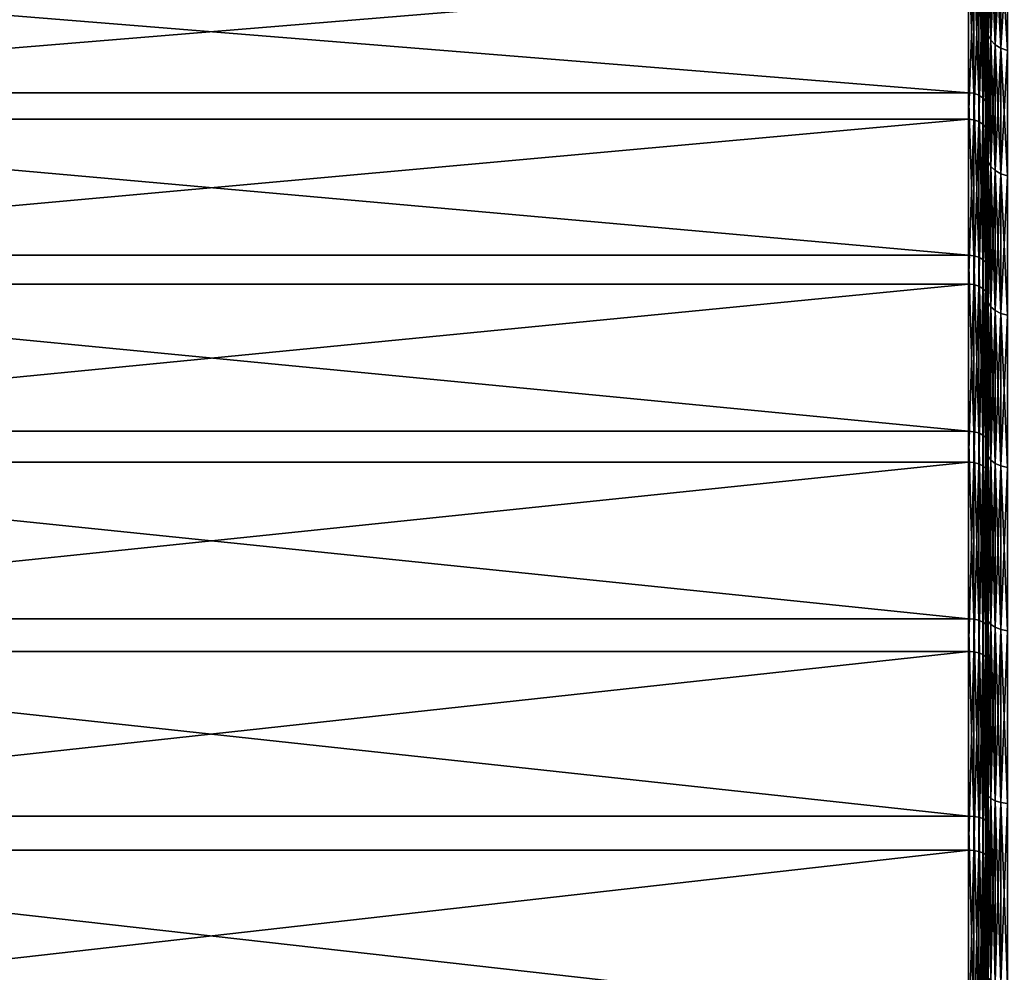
# Model space of a CAD drawing. Header units: metres. Extents: x -150 to 310, y -128 to 84.
# Tile 42 of 256: x -139 to -128, y 6 to 17. Entities that reach past the tile are written whole.
import ezdxf

# ---------------------------------------------------------------- set-up
doc = ezdxf.new("R2010")
doc.units = ezdxf.units.M
doc.layers.add('solid_26009703_SW0001', color=7, linetype='CONTINUOUS')

msp = doc.modelspace()

# ---------------------------------------------------------------- linework, layer by layer
at = {"layer": 'solid_26009703_SW0001'}
for points in [[(-128.504959, 17.37641, -14.775207), (-128.5, 17.952257, -13.705074), (-128.5, 16.465345, -15.460044)], [(-128.5, 15.600307, -14.057438), (-128.5, 16.465345, -15.460044), (-128.5, 17.952257, -13.705074)], [(-128.5, 16.98778, -12.34515), (-128.5, 15.600307, -14.057438), (-128.5, 17.952257, -13.705074)], [(-128.489777, 16.544889, -12.806698), (-128.5, 16.98778, -12.34515), (-128.489777, 17.755636, -11.067172)], [(-128.489777, 17.755636, 11.067172), (-128.5, 16.987778, 12.345155), (-128.489777, 16.544889, 12.806698)], [(-128.489777, 17.755636, 11.067172), (-128.489777, 16.544889, 12.806698), (-128.459763, 17.694176, 11.028864)], [(-128.489777, 17.755636, -11.067172), (-128.459763, 17.694176, -11.028864), (-128.459763, 16.487619, -12.762368)], [(-128.489777, 16.544889, -12.806698), (-128.489777, 17.755636, -11.067172), (-128.459763, 16.487619, -12.762368)], [(-128.504959, 17.119387, 15.072256), (-128.5, 16.096838, 15.843423), (-128.5, 17.630692, 14.116516)], [(-128.5, 14.048465, 15.608394), (-128.5, 17.630692, 14.116516), (-128.5, 16.096838, 15.843423)], [(-128.5, 15.600304, 14.057443), (-128.5, 16.987778, 12.345155), (-128.5, 17.630692, 14.116516)], [(-128.5, 14.048465, 15.608394), (-128.5, 15.600304, 14.057443), (-128.5, 17.630692, 14.116516)], [(-128.489777, 16.544889, 12.806698), (-128.459763, 16.487619, 12.762368), (-128.459763, 17.694176, 11.028864)], [(-128.459763, 17.694176, 11.028864), (-128.459763, 16.487619, 12.762368), (-128.412018, 17.641411, 10.995975)], [(-128.459763, 17.694176, -11.028864), (-128.412018, 17.641411, -10.995975), (-128.412018, 16.438454, -12.72431)], [(-128.459763, 16.487619, -12.762368), (-128.459763, 17.694176, -11.028864), (-128.412018, 16.438454, -12.72431)], [(-128.459763, 16.487619, 12.762368), (-128.412018, 16.438454, 12.72431), (-128.412018, 17.641411, 10.995975)], [(-128.412018, 17.641411, 10.995975), (-128.412018, 16.438454, 12.72431), (-128.349792, 17.600945, 10.970753)], [(-128.412018, 17.641411, -10.995975), (-128.349792, 17.600945, -10.970753), (-128.349792, 16.400747, -12.695124)], [(-128.412018, 16.438454, -12.72431), (-128.412018, 17.641411, -10.995975), (-128.349792, 16.400747, -12.695124)], [(-128.412018, 16.438454, 12.72431), (-128.349792, 16.400747, 12.695124), (-128.349792, 17.600945, 10.970753)], [(-128.349792, 17.600945, 10.970753), (-128.349792, 16.400747, 12.695124), (-128.277344, 17.575542, 10.954919)], [(-128.349792, 17.600945, -10.970753), (-128.277344, 17.575542, -10.954919), (-128.277344, 16.377077, -12.676802)], [(-128.349792, 16.400747, -12.695124), (-128.349792, 17.600945, -10.970753), (-128.277344, 16.377077, -12.676802)], [(-128.704758, 15.91556, -16.604065), (-148.557724, 15.91556, -16.604065), (-148.557724, 17.521988, -14.898993)], [(-128.704758, 17.521988, -14.898993), (-128.704758, 15.91556, -16.604065), (-148.557724, 17.521988, -14.898993)], [(-128.644836, 15.9092, -16.597429), (-128.704758, 15.91556, -16.604065), (-128.704758, 17.521988, -14.898993)], [(-128.644836, 17.514986, -14.893039), (-128.644836, 15.9092, -16.597429), (-128.704758, 17.521988, -14.898993)], [(-128.59021, 15.890609, -16.578035), (-128.644836, 15.9092, -16.597429), (-128.644836, 17.514986, -14.893039)], [(-128.59021, 17.494518, -14.875635), (-128.59021, 15.890609, -16.578035), (-128.644836, 17.514986, -14.893039)], [(-128.546204, 15.861508, -16.547674), (-128.59021, 15.890609, -16.578035), (-128.59021, 17.494518, -14.875635)], [(-128.546204, 17.462481, -14.848393), (-128.546204, 15.861508, -16.547674), (-128.59021, 17.494518, -14.875635)], [(-128.349792, 16.400747, 12.695124), (-128.277344, 16.377077, 12.676802), (-128.277344, 17.575542, 10.954919)], [(-128.516876, 15.824594, -16.509165), (-128.546204, 15.861508, -16.547674), (-128.546204, 17.462481, -14.848393)], [(-128.516876, 17.421841, -14.813837), (-128.516876, 15.824594, -16.509165), (-128.546204, 17.462481, -14.848393)], [(-128.516876, 17.421841, -14.813837), (-128.504959, 17.37641, -14.775207), (-128.504959, 15.783328, -16.466112)], [(-128.516876, 17.421841, -14.813837), (-128.504959, 15.783328, -16.466112), (-128.516876, 15.824594, -16.509165)], [(-128.504959, 15.783328, -16.466112), (-128.504959, 17.37641, -14.775207), (-128.5, 16.465345, -15.460044)], [(-128.704758, 17.262812, 15.19853), (-148.557724, 17.262812, 15.19853), (-148.557724, 15.627259, 16.875685)], [(-128.704758, 15.627259, 16.875685), (-128.704758, 17.262812, 15.19853), (-148.557724, 15.627259, 16.875685)], [(-128.644836, 17.255915, 15.192457), (-128.704758, 17.262812, 15.19853), (-128.704758, 15.627259, 16.875685)], [(-128.644836, 15.621015, 16.868942), (-128.644836, 17.255915, 15.192457), (-128.704758, 15.627259, 16.875685)], [(-128.59021, 17.235748, 15.174704), (-128.644836, 17.255915, 15.192457), (-128.644836, 15.621015, 16.868942)], [(-128.59021, 15.60276, 16.84923), (-128.59021, 17.235748, 15.174704), (-128.644836, 15.621015, 16.868942)], [(-128.546204, 17.204185, 15.146914), (-128.59021, 17.235748, 15.174704), (-128.59021, 15.60276, 16.84923)], [(-128.546204, 15.574187, 16.818373), (-128.546204, 17.204185, 15.146914), (-128.59021, 15.60276, 16.84923)], [(-128.516876, 17.164146, 15.111663), (-128.546204, 17.204185, 15.146914), (-128.546204, 15.574187, 16.818373)], [(-128.516876, 15.537942, 16.779232), (-128.516876, 17.164146, 15.111663), (-128.546204, 15.574187, 16.818373)], [(-128.516876, 15.537942, 16.779232), (-128.504959, 17.119387, 15.072256), (-128.516876, 17.164146, 15.111663)], [(-128.516876, 15.537942, 16.779232), (-128.504959, 15.497423, 16.735477), (-128.504959, 17.119387, 15.072256)], [(-128.504959, 17.119387, 15.072256), (-128.504959, 15.497423, 16.735477), (-128.5, 16.096838, 15.843423)], [(-128.489777, 16.544889, -12.806698), (-128.5, 15.600307, -14.057438), (-128.5, 16.98778, -12.34515)], [(-128.489777, 16.544889, 12.806698), (-128.5, 16.987778, 12.345155), (-128.5, 15.600304, 14.057443)], [(-128.489777, 15.164371, -14.41481), (-128.5, 15.600307, -14.057438), (-128.489777, 16.544889, -12.806698)], [(-128.489777, 16.544889, 12.806698), (-128.5, 15.600304, 14.057443), (-128.489777, 15.164371, 14.41481)], [(-128.489777, 16.544889, 12.806698), (-128.489777, 15.164371, 14.41481), (-128.459763, 16.487619, 12.762368)], [(-128.489777, 16.544889, -12.806698), (-128.459763, 16.487619, -12.762368), (-128.459763, 15.11188, -14.364913)], [(-128.489777, 15.164371, -14.41481), (-128.489777, 16.544889, -12.806698), (-128.459763, 15.11188, -14.364913)], [(-128.504959, 15.783328, -16.466112), (-128.5, 16.465345, -15.460044), (-128.5, 14.80019, -17.060869)], [(-128.5, 12.335438, -16.994837), (-128.5, 14.80019, -17.060869), (-128.5, 16.465345, -15.460044)], [(-128.5, 14.04847, -15.60839), (-128.5, 12.335438, -16.994837), (-128.5, 16.465345, -15.460044)], [(-128.5, 15.600307, -14.057438), (-128.5, 14.04847, -15.60839), (-128.5, 16.465345, -15.460044)], [(-128.489777, 15.164371, 14.41481), (-128.459763, 15.11188, 14.364913), (-128.459763, 16.487619, 12.762368)], [(-128.459763, 16.487619, 12.762368), (-128.459763, 15.11188, 14.364913), (-128.412018, 16.438454, 12.72431)], [(-128.459763, 16.487619, -12.762368), (-128.412018, 16.438454, -12.72431), (-128.412018, 15.066816, -14.322077)], [(-128.459763, 15.11188, -14.364913), (-128.459763, 16.487619, -12.762368), (-128.412018, 15.066816, -14.322077)], [(-128.459763, 15.11188, 14.364913), (-128.412018, 15.066816, 14.322077), (-128.412018, 16.438454, 12.72431)], [(-128.412018, 16.438454, 12.72431), (-128.412018, 15.066816, 14.322077), (-128.349792, 16.400747, 12.695124)], [(-128.412018, 16.438454, -12.72431), (-128.349792, 16.400747, -12.695124), (-128.349792, 15.032256, -14.289226)], [(-128.412018, 15.066816, -14.322077), (-128.412018, 16.438454, -12.72431), (-128.349792, 15.032256, -14.289226)], [(-128.412018, 15.066816, 14.322077), (-128.349792, 15.032256, 14.289226), (-128.349792, 16.400747, 12.695124)], [(-128.349792, 16.400747, 12.695124), (-128.349792, 15.032256, 14.289226), (-128.277344, 16.377077, 12.676802)], [(-128.349792, 16.400747, -12.695124), (-128.277344, 16.377077, -12.676802), (-128.277344, 15.010561, -14.268602)], [(-128.349792, 15.032256, -14.289226), (-128.349792, 16.400747, -12.695124), (-128.277344, 15.010561, -14.268602)], [(-128.349792, 15.032256, 14.289226), (-128.277344, 15.010561, 14.268602), (-128.277344, 16.377077, 12.676802)], [(-128.504959, 15.497423, 16.735477), (-128.5, 14.401734, 17.398323), (-128.5, 16.096838, 15.843423)], [(-128.5, 12.335432, 16.994841), (-128.5, 16.096838, 15.843423), (-128.5, 14.401734, 17.398323)], [(-128.5, 12.335432, 16.994841), (-128.5, 14.048465, 15.608394), (-128.5, 16.096838, 15.843423)], [(-128.704758, 14.144023, -18.136885), (-148.557724, 14.144023, -18.136885), (-148.557724, 15.91556, -16.604065)], [(-128.704758, 15.91556, -16.604065), (-128.704758, 14.144023, -18.136885), (-148.557724, 15.91556, -16.604065)], [(-128.644836, 14.138371, -18.129639), (-128.704758, 14.144023, -18.136885), (-128.704758, 15.91556, -16.604065)], [(-128.644836, 15.9092, -16.597429), (-128.644836, 14.138371, -18.129639), (-128.704758, 15.91556, -16.604065)], [(-128.59021, 14.121849, -18.108452), (-128.644836, 14.138371, -18.129639), (-128.644836, 15.9092, -16.597429)], [(-128.59021, 15.890609, -16.578035), (-128.59021, 14.121849, -18.108452), (-128.644836, 15.9092, -16.597429)], [(-128.546204, 14.095988, -18.075291), (-128.59021, 14.121849, -18.108452), (-128.59021, 15.890609, -16.578035)], [(-128.546204, 15.861508, -16.547674), (-128.546204, 14.095988, -18.075291), (-128.59021, 15.890609, -16.578035)], [(-128.516876, 14.063183, -18.033224), (-128.546204, 14.095988, -18.075291), (-128.546204, 15.861508, -16.547674)], [(-128.516876, 15.824594, -16.509165), (-128.516876, 14.063183, -18.033224), (-128.546204, 15.861508, -16.547674)], [(-128.516876, 15.824594, -16.509165), (-128.504959, 15.783328, -16.466112), (-128.504959, 14.02651, -17.986198)], [(-128.516876, 15.824594, -16.509165), (-128.504959, 14.02651, -17.986198), (-128.516876, 14.063183, -18.033224)], [(-128.504959, 14.02651, -17.986198), (-128.504959, 15.783328, -16.466112), (-128.5, 14.80019, -17.060869)], [(-128.704758, 15.627259, 16.875685), (-148.557724, 15.627259, 16.875685), (-148.557724, 13.829589, 18.377771)], [(-128.704758, 13.829589, 18.377771), (-128.704758, 15.627259, 16.875685), (-148.557724, 13.829589, 18.377771)], [(-128.644836, 15.621015, 16.868942), (-128.704758, 15.627259, 16.875685), (-128.704758, 13.829589, 18.377771)], [(-128.644836, 13.824062, 18.370428), (-128.644836, 15.621015, 16.868942), (-128.704758, 13.829589, 18.377771)], [(-128.59021, 15.60276, 16.84923), (-128.644836, 15.621015, 16.868942), (-128.644836, 13.824062, 18.370428)], [(-128.59021, 13.807908, 18.348961), (-128.59021, 15.60276, 16.84923), (-128.644836, 13.824062, 18.370428)], [(-128.546204, 15.574187, 16.818373), (-128.59021, 15.60276, 16.84923), (-128.59021, 13.807908, 18.348961)], [(-128.546204, 13.782621, 18.315357), (-128.546204, 15.574187, 16.818373), (-128.59021, 13.807908, 18.348961)], [(-128.516876, 15.537942, 16.779232), (-128.546204, 15.574187, 16.818373), (-128.546204, 13.782621, 18.315357)], [(-128.489777, 15.164371, -14.41481), (-128.5, 14.04847, -15.60839), (-128.5, 15.600307, -14.057438)], [(-128.489777, 15.164371, 14.41481), (-128.5, 15.600304, 14.057443), (-128.5, 14.048465, 15.608394)], [(-128.516876, 13.750546, 18.272734), (-128.516876, 15.537942, 16.779232), (-128.546204, 13.782621, 18.315357)], [(-128.516876, 13.750546, 18.272734), (-128.504959, 15.497423, 16.735477), (-128.516876, 15.537942, 16.779232)], [(-128.516876, 13.750546, 18.272734), (-128.504959, 13.714688, 18.225082), (-128.504959, 15.497423, 16.735477)], [(-128.504959, 15.497423, 16.735477), (-128.504959, 13.714688, 18.225082), (-128.5, 14.401734, 17.398323)], [(-128.489777, 13.628246, -15.875007), (-128.5, 14.04847, -15.60839), (-128.489777, 15.164371, -14.41481)], [(-128.489777, 15.164371, 14.41481), (-128.5, 14.048465, 15.608394), (-128.489777, 13.628246, 15.875007)], [(-128.489777, 15.164371, 14.41481), (-128.489777, 13.628246, 15.875007), (-128.459763, 15.11188, 14.364913)], [(-128.489777, 15.164371, -14.41481), (-128.459763, 15.11188, -14.364913), (-128.459763, 13.581072, -15.820055)], [(-128.489777, 13.628246, -15.875007), (-128.489777, 15.164371, -14.41481), (-128.459763, 13.581072, -15.820055)], [(-128.489777, 13.628246, 15.875007), (-128.459763, 13.581072, 15.820055), (-128.459763, 15.11188, 14.364913)], [(-128.459763, 15.11188, 14.364913), (-128.459763, 13.581072, 15.820055), (-128.412018, 15.066816, 14.322077)], [(-128.459763, 15.11188, -14.364913), (-128.412018, 15.066816, -14.322077), (-128.412018, 13.540573, -15.77288)], [(-128.459763, 13.581072, -15.820055), (-128.459763, 15.11188, -14.364913), (-128.412018, 13.540573, -15.77288)], [(-128.459763, 13.581072, 15.820055), (-128.412018, 13.540573, 15.77288), (-128.412018, 15.066816, 14.322077)], [(-128.412018, 15.066816, 14.322077), (-128.412018, 13.540573, 15.77288), (-128.349792, 15.032256, 14.289226)], [(-128.412018, 15.066816, -14.322077), (-128.349792, 15.032256, -14.289226), (-128.349792, 13.509514, -15.7367)], [(-128.412018, 13.540573, -15.77288), (-128.412018, 15.066816, -14.322077), (-128.349792, 13.509514, -15.7367)], [(-128.412018, 13.540573, 15.77288), (-128.349792, 13.509514, 15.7367), (-128.349792, 15.032256, 14.289226)], [(-128.349792, 15.032256, 14.289226), (-128.349792, 13.509514, 15.7367), (-128.277344, 15.010561, 14.268602)], [(-128.349792, 15.032256, -14.289226), (-128.277344, 15.010561, -14.268602), (-128.277344, 13.490016, -15.713987)], [(-128.349792, 13.509514, -15.7367), (-128.349792, 15.032256, -14.289226), (-128.277344, 13.490016, -15.713987)], [(-128.349792, 13.509514, 15.7367), (-128.277344, 13.490016, 15.713987), (-128.277344, 15.010561, 14.268602)], [(-128.504959, 14.02651, -17.986198), (-128.5, 14.80019, -17.060869), (-128.5, 12.988189, -18.477581)], [(-128.5, 10.494553, -18.18902), (-128.5, 12.988189, -18.477581), (-128.5, 14.80019, -17.060869)], [(-128.5, 12.335438, -16.994837), (-128.5, 10.494553, -18.18902), (-128.5, 14.80019, -17.060869)], [(-128.504959, 13.714688, 18.225082), (-128.5, 12.550321, 18.778139), (-128.5, 14.401734, 17.398323)], [(-128.5, 10.494548, 18.189022), (-128.5, 14.401734, 17.398323), (-128.5, 12.550321, 18.778139)], [(-128.5, 10.494548, 18.189022), (-128.5, 12.335432, 16.994841), (-128.5, 14.401734, 17.398323)], [(-128.704758, 12.225755, -19.481552), (-148.557724, 12.225755, -19.481552), (-148.557724, 14.144023, -18.136885)], [(-128.704758, 14.144023, -18.136885), (-128.704758, 12.225755, -19.481552), (-148.557724, 14.144023, -18.136885)], [(-128.644836, 12.22087, -19.473768), (-128.704758, 12.225755, -19.481552), (-128.704758, 14.144023, -18.136885)], [(-128.644836, 14.138371, -18.129639), (-128.644836, 12.22087, -19.473768), (-128.704758, 14.144023, -18.136885)], [(-128.59021, 12.206589, -19.451012), (-128.644836, 12.22087, -19.473768), (-128.644836, 14.138371, -18.129639)], [(-128.59021, 14.121849, -18.108452), (-128.59021, 12.206589, -19.451012), (-128.644836, 14.138371, -18.129639)], [(-128.546204, 12.184235, -19.415392), (-128.59021, 12.206589, -19.451012), (-128.59021, 14.121849, -18.108452)], [(-128.546204, 14.095988, -18.075291), (-128.546204, 12.184235, -19.415392), (-128.59021, 14.121849, -18.108452)], [(-128.516876, 12.155879, -19.370207), (-128.546204, 12.184235, -19.415392), (-128.546204, 14.095988, -18.075291)], [(-128.516876, 14.063183, -18.033224), (-128.516876, 12.155879, -19.370207), (-128.546204, 14.095988, -18.075291)], [(-128.516876, 14.063183, -18.033224), (-128.504959, 14.02651, -17.986198), (-128.504959, 12.12418, -19.319695)], [(-128.516876, 14.063183, -18.033224), (-128.504959, 12.12418, -19.319695), (-128.516876, 12.155879, -19.370207)], [(-128.504959, 12.12418, -19.319695), (-128.504959, 14.02651, -17.986198), (-128.5, 12.988189, -18.477581)], [(-128.489777, 13.628246, -15.875007), (-128.5, 12.335438, -16.994837), (-128.5, 14.04847, -15.60839)], [(-128.489777, 13.628246, 15.875007), (-128.5, 14.048465, 15.608394), (-128.5, 12.335432, 16.994841)], [(-128.704758, 13.829589, 18.377771), (-148.557724, 13.829589, 18.377771), (-148.557724, 11.888449, 19.689205)], [(-128.704758, 11.888449, 19.689205), (-128.704758, 13.829589, 18.377771), (-148.557724, 11.888449, 19.689205)], [(-128.644836, 13.824062, 18.370428), (-128.704758, 13.829589, 18.377771), (-128.704758, 11.888449, 19.689205)], [(-128.644836, 11.883698, 19.681337), (-128.644836, 13.824062, 18.370428), (-128.704758, 11.888449, 19.689205)], [(-128.59021, 13.807908, 18.348961), (-128.644836, 13.824062, 18.370428), (-128.644836, 11.883698, 19.681337)], [(-128.59021, 11.869811, 19.658339), (-128.59021, 13.807908, 18.348961), (-128.644836, 11.883698, 19.681337)], [(-128.546204, 13.782621, 18.315357), (-128.59021, 13.807908, 18.348961), (-128.59021, 11.869811, 19.658339)], [(-128.546204, 11.848074, 19.622337), (-128.546204, 13.782621, 18.315357), (-128.59021, 11.869811, 19.658339)], [(-128.516876, 13.750546, 18.272734), (-128.546204, 13.782621, 18.315357), (-128.546204, 11.848074, 19.622337)], [(-128.516876, 11.8205, 19.576672), (-128.516876, 13.750546, 18.272734), (-128.546204, 11.848074, 19.622337)], [(-128.516876, 11.8205, 19.576672), (-128.504959, 13.714688, 18.225082), (-128.516876, 13.750546, 18.272734)], [(-128.516876, 11.8205, 19.576672), (-128.504959, 11.789676, 19.525621), (-128.504959, 13.714688, 18.225082)], [(-128.504959, 13.714688, 18.225082), (-128.504959, 11.789676, 19.525621), (-128.5, 12.550321, 18.778139)], [(-128.489777, 11.952276, -17.172304), (-128.5, 12.335438, -16.994837), (-128.489777, 13.628246, -15.875007)], [(-128.489777, 13.628246, 15.875007), (-128.5, 12.335432, 16.994841), (-128.489777, 11.952276, 17.172304)], [(-128.489777, 13.628246, 15.875007), (-128.489777, 11.952276, 17.172304), (-128.459763, 13.581072, 15.820055)], [(-128.489777, 13.628246, -15.875007), (-128.459763, 13.581072, -15.820055), (-128.459763, 11.910903, -17.112862)], [(-128.489777, 11.952276, -17.172304), (-128.489777, 13.628246, -15.875007), (-128.459763, 11.910903, -17.112862)], [(-128.489777, 11.952276, 17.172304), (-128.459763, 11.910903, 17.112862), (-128.459763, 13.581072, 15.820055)], [(-128.459763, 13.581072, 15.820055), (-128.459763, 11.910903, 17.112862), (-128.412018, 13.540573, 15.77288)], [(-128.459763, 13.581072, -15.820055), (-128.412018, 13.540573, -15.77288), (-128.412018, 11.875384, -17.061831)], [(-128.459763, 11.910903, -17.112862), (-128.459763, 13.581072, -15.820055), (-128.412018, 11.875384, -17.061831)], [(-128.459763, 11.910903, 17.112862), (-128.412018, 11.875384, 17.061831), (-128.412018, 13.540573, 15.77288)], [(-128.412018, 13.540573, 15.77288), (-128.412018, 11.875384, 17.061831), (-128.349792, 13.509514, 15.7367)], [(-128.412018, 13.540573, -15.77288), (-128.349792, 13.509514, -15.7367), (-128.349792, 11.848145, -17.022696)], [(-128.412018, 11.875384, -17.061831), (-128.412018, 13.540573, -15.77288), (-128.349792, 11.848145, -17.022696)], [(-128.412018, 11.875384, 17.061831), (-128.349792, 11.848145, 17.022696), (-128.349792, 13.509514, 15.7367)], [(-128.349792, 13.509514, 15.7367), (-128.349792, 11.848145, 17.022696), (-128.277344, 13.490016, 15.713987)], [(-128.349792, 13.509514, -15.7367), (-128.277344, 13.490016, -15.713987), (-128.277344, 11.831045, -16.998127)], [(-128.349792, 11.848145, -17.022696), (-128.349792, 13.509514, -15.7367), (-128.277344, 11.831045, -16.998127)], [(-128.349792, 11.848145, 17.022696), (-128.277344, 11.831045, 16.998127), (-128.277344, 13.490016, 15.713987)], [(-128.504959, 12.12418, -19.319695), (-128.5, 12.988189, -18.477581), (-128.5, 11.033429, -19.707586)], [(-128.5, 8.531404, -19.18877), (-128.5, 11.033429, -19.707586), (-128.5, 12.988189, -18.477581)], [(-128.5, 10.494553, -18.18902), (-128.5, 8.531404, -19.18877), (-128.5, 12.988189, -18.477581)], [(-128.504959, 11.789676, 19.525621), (-128.5, 10.573277, 19.957535), (-128.5, 12.550321, 18.778139)], [(-128.5, 8.531401, 19.188772), (-128.5, 12.550321, 18.778139), (-128.5, 10.573277, 19.957535)], [(-128.5, 8.531401, 19.188772), (-128.5, 10.494548, 18.189022), (-128.5, 12.550321, 18.778139)], [(-128.489777, 11.952276, -17.172304), (-128.5, 10.494553, -18.18902), (-128.5, 12.335438, -16.994837)], [(-128.489777, 11.952276, 17.172304), (-128.5, 12.335432, 16.994841), (-128.5, 10.494548, 18.189022)], [(-128.704758, 10.180656, -20.624117), (-148.557724, 10.180656, -20.624117), (-148.557724, 12.225755, -19.481552)], [(-128.704758, 12.225755, -19.481552), (-128.704758, 10.180656, -20.624117), (-148.557724, 12.225755, -19.481552)], [(-128.644836, 10.176589, -20.615877), (-128.704758, 10.180656, -20.624117), (-128.704758, 12.225755, -19.481552)], [(-128.644836, 12.22087, -19.473768), (-128.644836, 10.176589, -20.615877), (-128.704758, 12.225755, -19.481552)], [(-128.59021, 10.164697, -20.591785), (-128.644836, 10.176589, -20.615877), (-128.644836, 12.22087, -19.473768)], [(-128.59021, 12.206589, -19.451012), (-128.59021, 10.164697, -20.591785), (-128.644836, 12.22087, -19.473768)], [(-128.546204, 10.146082, -20.554075), (-128.59021, 10.164697, -20.591785), (-128.59021, 12.206589, -19.451012)], [(-128.546204, 12.184235, -19.415392), (-128.546204, 10.146082, -20.554075), (-128.59021, 12.206589, -19.451012)], [(-128.516876, 10.122469, -20.506241), (-128.546204, 10.146082, -20.554075), (-128.546204, 12.184235, -19.415392)], [(-128.516876, 12.155879, -19.370207), (-128.516876, 10.122469, -20.506241), (-128.546204, 12.184235, -19.415392)], [(-128.516876, 12.155879, -19.370207), (-128.504959, 12.12418, -19.319695), (-128.504959, 10.096072, -20.452766)], [(-128.516876, 12.155879, -19.370207), (-128.504959, 10.096072, -20.452766), (-128.516876, 10.122469, -20.506241)], [(-128.504959, 10.096072, -20.452766), (-128.504959, 12.12418, -19.319695), (-128.5, 11.033429, -19.707586)], [(-128.489777, 10.15366, -18.29339), (-128.5, 10.494553, -18.18902), (-128.489777, 11.952276, -17.172304)], [(-128.489777, 11.952276, 17.172304), (-128.5, 10.494548, 18.189022), (-128.489777, 10.15366, 18.29339)], [(-128.489777, 11.952276, 17.172304), (-128.489777, 10.15366, 18.29339), (-128.459763, 11.910903, 17.112862)], [(-128.489777, 11.952276, -17.172304), (-128.459763, 11.910903, -17.112862), (-128.459763, 10.118513, -18.230068)], [(-128.489777, 10.15366, -18.29339), (-128.489777, 11.952276, -17.172304), (-128.459763, 10.118513, -18.230068)], [(-128.489777, 10.15366, 18.29339), (-128.459763, 10.118513, 18.230068), (-128.459763, 11.910903, 17.112862)], [(-128.459763, 11.910903, 17.112862), (-128.459763, 10.118513, 18.230068), (-128.412018, 11.875384, 17.061831)], [(-128.459763, 11.910903, -17.112862), (-128.412018, 11.875384, -17.061831), (-128.412018, 10.088339, -18.175705)], [(-128.459763, 10.118513, -18.230068), (-128.459763, 11.910903, -17.112862), (-128.412018, 10.088339, -18.175705)], [(-128.704758, 11.888449, 19.689205), (-148.557724, 11.888449, 19.689205), (-148.557724, 9.823977, 20.796381)], [(-128.704758, 9.823977, 20.796381), (-128.704758, 11.888449, 19.689205), (-148.557724, 9.823977, 20.796381)], [(-128.644836, 11.883698, 19.681337), (-128.704758, 11.888449, 19.689205), (-128.704758, 9.823977, 20.796381)], [(-128.644836, 9.820051, 20.788071), (-128.644836, 11.883698, 19.681337), (-128.704758, 9.823977, 20.796381)], [(-128.59021, 11.869811, 19.658339), (-128.644836, 11.883698, 19.681337), (-128.644836, 9.820051, 20.788071)], [(-128.59021, 9.808576, 20.763779), (-128.59021, 11.869811, 19.658339), (-128.644836, 9.820051, 20.788071)], [(-128.546204, 11.848074, 19.622337), (-128.59021, 11.869811, 19.658339), (-128.59021, 9.808576, 20.763779)], [(-128.546204, 9.790613, 20.725754), (-128.546204, 11.848074, 19.622337), (-128.59021, 9.808576, 20.763779)], [(-128.516876, 11.8205, 19.576672), (-128.546204, 11.848074, 19.622337), (-128.546204, 9.790613, 20.725754)], [(-128.516876, 9.767828, 20.677519), (-128.516876, 11.8205, 19.576672), (-128.546204, 9.790613, 20.725754)], [(-128.516876, 9.767828, 20.677519), (-128.504959, 11.789676, 19.525621), (-128.516876, 11.8205, 19.576672)], [(-128.459763, 10.118513, 18.230068), (-128.412018, 10.088339, 18.175705), (-128.412018, 11.875384, 17.061831)], [(-128.412018, 11.875384, 17.061831), (-128.412018, 10.088339, 18.175705), (-128.349792, 11.848145, 17.022696)], [(-128.412018, 11.875384, -17.061831), (-128.349792, 11.848145, -17.022696), (-128.349792, 10.065199, -18.134014)], [(-128.412018, 10.088339, -18.175705), (-128.412018, 11.875384, -17.061831), (-128.349792, 10.065199, -18.134014)], [(-128.412018, 10.088339, 18.175705), (-128.349792, 10.065199, 18.134014), (-128.349792, 11.848145, 17.022696)], [(-128.349792, 11.848145, 17.022696), (-128.349792, 10.065199, 18.134014), (-128.277344, 11.831045, 16.998127)], [(-128.349792, 11.848145, -17.022696), (-128.277344, 11.831045, -16.998127), (-128.277344, 10.050673, -18.107841)], [(-128.349792, 10.065199, -18.134014), (-128.349792, 11.848145, -17.022696), (-128.277344, 10.050673, -18.107841)], [(-128.349792, 10.065199, 18.134014), (-128.277344, 10.050673, 18.107841), (-128.277344, 11.831045, 16.998127)], [(-128.516876, 9.767828, 20.677519), (-128.504959, 9.742356, 20.623598), (-128.504959, 11.789676, 19.525621)], [(-128.504959, 11.789676, 19.525621), (-128.504959, 9.742356, 20.623598), (-128.5, 10.573277, 19.957535)], [(-128.504959, 10.096072, -20.452766), (-128.5, 11.033429, -19.707586), (-128.5, 8.971124, -20.727463)], [(-128.5, 4.353723, -20.54361), (-128.5, 8.971124, -20.727463), (-128.5, 11.033429, -19.707586)], [(-128.5, 6.480492, -19.97414), (-128.5, 4.353723, -20.54361), (-128.5, 11.033429, -19.707586)], [(-128.5, 8.531404, -19.18877), (-128.5, 6.480492, -19.97414), (-128.5, 11.033429, -19.707586)], [(-128.504959, 9.742356, 20.623598), (-128.5, 8.48182, 20.932959), (-128.5, 10.573277, 19.957535)], [(-128.5, 6.480485, 19.974142), (-128.5, 10.573277, 19.957535), (-128.5, 8.48182, 20.932959)], [(-128.5, 6.480485, 19.974142), (-128.5, 8.531401, 19.188772), (-128.5, 10.573277, 19.957535)], [(-128.489777, 10.15366, -18.29339), (-128.5, 8.531404, -19.18877), (-128.5, 10.494553, -18.18902)], [(-128.489777, 10.15366, 18.29339), (-128.5, 10.494548, 18.189022), (-128.5, 8.531401, 19.188772)], [(-128.704758, 8.029943, -21.552727), (-148.557724, 8.029943, -21.552727), (-148.557724, 10.180656, -20.624117)], [(-128.704758, 10.180656, -20.624117), (-128.704758, 8.029943, -21.552727), (-148.557724, 10.180656, -20.624117)], [(-128.644836, 8.026734, -21.544113), (-128.704758, 8.029943, -21.552727), (-128.704758, 10.180656, -20.624117)], [(-128.644836, 10.176589, -20.615877), (-128.644836, 8.026734, -21.544113), (-128.704758, 10.180656, -20.624117)], [(-128.59021, 8.017355, -21.518938), (-128.644836, 8.026734, -21.544113), (-128.644836, 10.176589, -20.615877)], [(-128.59021, 10.164697, -20.591785), (-128.59021, 8.017355, -21.518938), (-128.644836, 10.176589, -20.615877)], [(-128.546204, 8.002672, -21.47953), (-128.59021, 8.017355, -21.518938), (-128.59021, 10.164697, -20.591785)], [(-128.546204, 10.146082, -20.554075), (-128.546204, 8.002672, -21.47953), (-128.59021, 10.164697, -20.591785)], [(-128.516876, 7.984048, -21.429541), (-128.546204, 8.002672, -21.47953), (-128.546204, 10.146082, -20.554075)], [(-128.516876, 10.122469, -20.506241), (-128.516876, 7.984048, -21.429541), (-128.546204, 10.146082, -20.554075)], [(-128.516876, 10.122469, -20.506241), (-128.504959, 10.096072, -20.452766), (-128.504959, 7.963228, -21.373659)], [(-128.516876, 10.122469, -20.506241), (-128.504959, 7.963228, -21.373659), (-128.516876, 7.984048, -21.429541)], [(-128.504959, 7.963228, -21.373659), (-128.504959, 10.096072, -20.452766), (-128.5, 8.971124, -20.727463)], [(-128.489777, 8.250853, -19.226761), (-128.5, 8.531404, -19.18877), (-128.489777, 10.15366, -18.29339)], [(-128.489777, 10.15366, 18.29339), (-128.5, 8.531401, 19.188772), (-128.489777, 8.250853, 19.226761)], [(-128.489777, 10.15366, 18.29339), (-128.489777, 8.250853, 19.226761), (-128.459763, 10.118513, 18.230068)], [(-128.489777, 10.15366, -18.29339), (-128.459763, 10.118513, -18.230068), (-128.459763, 8.222293, -19.160208)], [(-128.489777, 8.250853, -19.226761), (-128.489777, 10.15366, -18.29339), (-128.459763, 8.222293, -19.160208)], [(-128.489777, 8.250853, 19.226761), (-128.459763, 8.222293, 19.160208), (-128.459763, 10.118513, 18.230068)], [(-128.459763, 10.118513, 18.230068), (-128.459763, 8.222293, 19.160208), (-128.412018, 10.088339, 18.175705)], [(-128.459763, 10.118513, -18.230068), (-128.412018, 10.088339, -18.175705), (-128.412018, 8.197774, -19.103071)], [(-128.459763, 8.222293, -19.160208), (-128.459763, 10.118513, -18.230068), (-128.412018, 8.197774, -19.103071)], [(-128.459763, 8.222293, 19.160208), (-128.412018, 8.197774, 19.103071), (-128.412018, 10.088339, 18.175705)], [(-128.412018, 10.088339, 18.175705), (-128.412018, 8.197774, 19.103071), (-128.349792, 10.065199, 18.134014)], [(-128.412018, 10.088339, -18.175705), (-128.349792, 10.065199, -18.134014), (-128.349792, 8.17897, -19.059254)], [(-128.412018, 8.197774, -19.103071), (-128.412018, 10.088339, -18.175705), (-128.349792, 8.17897, -19.059254)], [(-128.412018, 8.197774, 19.103071), (-128.349792, 8.17897, 19.059254), (-128.349792, 10.065199, 18.134014)], [(-128.349792, 10.065199, 18.134014), (-128.349792, 8.17897, 19.059254), (-128.277344, 10.050673, 18.107841)], [(-128.349792, 10.065199, -18.134014), (-128.277344, 10.050673, -18.107841), (-128.277344, 8.167166, -19.031746)], [(-128.349792, 8.17897, -19.059254), (-128.349792, 10.065199, -18.134014), (-128.277344, 8.167166, -19.031746)], [(-128.349792, 8.17897, 19.059254), (-128.277344, 8.167166, 19.031746), (-128.277344, 10.050673, 18.107841)], [(-128.704758, 9.823977, 20.796381), (-148.557724, 9.823977, 20.796381), (-148.557724, 7.657591, 21.687815)], [(-128.704758, 7.657591, 21.687815), (-128.704758, 9.823977, 20.796381), (-148.557724, 7.657591, 21.687815)], [(-128.644836, 9.820051, 20.788071), (-128.704758, 9.823977, 20.796381), (-128.704758, 7.657591, 21.687815)], [(-128.644836, 7.654531, 21.679148), (-128.644836, 9.820051, 20.788071), (-128.704758, 7.657591, 21.687815)], [(-128.59021, 9.808576, 20.763779), (-128.644836, 9.820051, 20.788071), (-128.644836, 7.654531, 21.679148)], [(-128.59021, 7.645586, 21.653814), (-128.59021, 9.808576, 20.763779), (-128.644836, 7.654531, 21.679148)], [(-128.546204, 9.790613, 20.725754), (-128.59021, 9.808576, 20.763779), (-128.59021, 7.645586, 21.653814)], [(-128.546204, 7.631585, 21.614161), (-128.546204, 9.790613, 20.725754), (-128.59021, 7.645586, 21.653814)], [(-128.516876, 9.767828, 20.677519), (-128.546204, 9.790613, 20.725754), (-128.546204, 7.631585, 21.614161)], [(-128.516876, 7.613824, 21.563858), (-128.516876, 9.767828, 20.677519), (-128.546204, 7.631585, 21.614161)], [(-128.516876, 7.613824, 21.563858), (-128.504959, 9.742356, 20.623598), (-128.516876, 9.767828, 20.677519)], [(-128.516876, 7.613824, 21.563858), (-128.504959, 7.593969, 21.507626), (-128.504959, 9.742356, 20.623598)], [(-128.504959, 9.742356, 20.623598), (-128.504959, 7.593969, 21.507626), (-128.5, 8.48182, 20.932959)], [(-128.504959, 7.963228, -21.373659), (-128.5, 8.971124, -20.727463), (-128.5, 6.808683, -21.535397)], [(-128.5, 0, -21), (-128.5, 6.808683, -21.535397), (-128.5, 8.971124, -20.727463)], [(-128.5, 2.197183, -20.884548), (-128.5, 0, -21), (-128.5, 8.971124, -20.727463)], [(-128.5, 4.353723, -20.54361), (-128.5, 2.197183, -20.884548), (-128.5, 8.971124, -20.727463)], [(-128.504959, 7.593969, 21.507626), (-128.5, 6.319343, 21.683958), (-128.5, 8.48182, 20.932959)], [(-128.489777, 8.250853, -19.226761), (-128.5, 6.480492, -19.97414), (-128.5, 8.531404, -19.18877)], [(-128.489777, 8.250853, 19.226761), (-128.5, 8.531401, 19.188772), (-128.5, 6.480485, 19.974142)], [(-128.5, 0, 21), (-128.5, 8.48182, 20.932959), (-128.5, 6.319343, 21.683958)], [(-128.5, 4.353714, 20.543612), (-128.5, 6.480485, 19.974142), (-128.5, 8.48182, 20.932959)], [(-128.5, 2.197176, 20.884548), (-128.5, 4.353714, 20.543612), (-128.5, 8.48182, 20.932959)], [(-128.5, 0, 21), (-128.5, 2.197176, 20.884548), (-128.5, 8.48182, 20.932959)], [(-128.489777, 6.263381, -19.962839), (-128.5, 6.480492, -19.97414), (-128.489777, 8.250853, -19.226761)], [(-128.489777, 8.250853, 19.226761), (-128.5, 6.480485, 19.974142), (-128.489777, 6.263381, 19.962839)], [(-128.489777, 8.250853, 19.226761), (-128.489777, 6.263381, 19.962839), (-128.459763, 8.222293, 19.160208)], [(-128.489777, 8.250853, -19.226761), (-128.459763, 8.222293, -19.160208), (-128.459763, 6.241701, -19.893738)], [(-128.489777, 6.263381, -19.962839), (-128.489777, 8.250853, -19.226761), (-128.459763, 6.241701, -19.893738)], [(-128.489777, 6.263381, 19.962839), (-128.459763, 6.241701, 19.893738), (-128.459763, 8.222293, 19.160208)], [(-128.459763, 8.222293, 19.160208), (-128.459763, 6.241701, 19.893738), (-128.412018, 8.197774, 19.103071)], [(-128.459763, 8.222293, -19.160208), (-128.412018, 8.197774, -19.103071), (-128.412018, 6.223088, -19.834415)], [(-128.459763, 6.241701, -19.893738), (-128.459763, 8.222293, -19.160208), (-128.412018, 6.223088, -19.834415)], [(-128.459763, 6.241701, 19.893738), (-128.412018, 6.223088, 19.834415), (-128.412018, 8.197774, 19.103071)], [(-128.412018, 8.197774, 19.103071), (-128.412018, 6.223088, 19.834415), (-128.349792, 8.17897, 19.059254)], [(-128.412018, 8.197774, -19.103071), (-128.349792, 8.17897, -19.059254), (-128.349792, 6.208814, -19.788919)], [(-128.412018, 6.223088, -19.834415), (-128.412018, 8.197774, -19.103071), (-128.349792, 6.208814, -19.788919)], [(-128.412018, 6.223088, 19.834415), (-128.349792, 6.208814, 19.788919), (-128.349792, 8.17897, 19.059254)], [(-128.349792, 8.17897, 19.059254), (-128.349792, 6.208814, 19.788919), (-128.277344, 8.167166, 19.031746)], [(-128.349792, 8.17897, -19.059254), (-128.277344, 8.167166, -19.031746), (-128.277344, 6.199852, -19.760359)], [(-128.349792, 6.208814, -19.788919), (-128.349792, 8.17897, -19.059254), (-128.277344, 6.199852, -19.760359)], [(-128.349792, 6.208814, 19.788919), (-128.277344, 6.199852, 19.760359), (-128.277344, 8.167166, 19.031746)], [(-128.704758, 5.795927, -22.257746), (-148.557724, 5.795927, -22.257746), (-148.557724, 8.029943, -21.552727)], [(-128.704758, 8.029943, -21.552727), (-128.704758, 5.795927, -22.257746), (-148.557724, 8.029943, -21.552727)], [(-128.644836, 5.793611, -22.248852), (-128.704758, 5.795927, -22.257746), (-128.704758, 8.029943, -21.552727)], [(-128.644836, 8.026734, -21.544113), (-128.644836, 5.793611, -22.248852), (-128.704758, 8.029943, -21.552727)], [(-128.59021, 5.78684, -22.222853), (-128.644836, 5.793611, -22.248852), (-128.644836, 8.026734, -21.544113)], [(-128.59021, 8.017355, -21.518938), (-128.59021, 5.78684, -22.222853), (-128.644836, 8.026734, -21.544113)], [(-128.546204, 5.776243, -22.182156), (-128.59021, 5.78684, -22.222853), (-128.59021, 8.017355, -21.518938)], [(-128.546204, 8.002672, -21.47953), (-128.546204, 5.776243, -22.182156), (-128.59021, 8.017355, -21.518938)], [(-128.516876, 5.7628, -22.130531), (-128.546204, 5.776243, -22.182156), (-128.546204, 8.002672, -21.47953)], [(-128.516876, 7.984048, -21.429541), (-128.516876, 5.7628, -22.130531), (-128.546204, 8.002672, -21.47953)], [(-128.516876, 7.984048, -21.429541), (-128.504959, 7.963228, -21.373659), (-128.504959, 5.747773, -22.072821)], [(-128.516876, 7.984048, -21.429541), (-128.504959, 5.747773, -22.072821), (-128.516876, 5.7628, -22.130531)], [(-128.504959, 5.747773, -22.072821), (-128.504959, 7.963228, -21.373659), (-128.5, 6.808683, -21.535397)], [(-128.704758, 7.657591, 21.687815), (-148.557724, 5.411765, 22.354258), (-128.704758, 5.411765, 22.354258)], [(-128.704758, 7.657591, 21.687815), (-148.557724, 7.657591, 21.687815), (-148.557724, 5.411765, 22.354258)], [(-128.644836, 7.654531, 21.679148), (-128.704758, 7.657591, 21.687815), (-128.704758, 5.411765, 22.354258)], [(-128.644836, 5.409602, 22.345324), (-128.644836, 7.654531, 21.679148), (-128.704758, 5.411765, 22.354258)], [(-128.59021, 7.645586, 21.653814), (-128.644836, 7.654531, 21.679148), (-128.644836, 5.409602, 22.345324)], [(-128.59021, 5.403281, 22.319212), (-128.59021, 7.645586, 21.653814), (-128.644836, 5.409602, 22.345324)], [(-128.546204, 7.631585, 21.614161), (-128.59021, 7.645586, 21.653814), (-128.59021, 5.403281, 22.319212)], [(-128.546204, 5.393385, 22.278339), (-128.546204, 7.631585, 21.614161), (-128.59021, 5.403281, 22.319212)], [(-128.516876, 7.613824, 21.563858), (-128.546204, 7.631585, 21.614161), (-128.546204, 5.393385, 22.278339)], [(-128.516876, 5.380834, 22.22649), (-128.516876, 7.613824, 21.563858), (-128.546204, 5.393385, 22.278339)], [(-128.516876, 5.380834, 22.22649), (-128.504959, 7.593969, 21.507626), (-128.516876, 7.613824, 21.563858)], [(-128.516876, 5.380834, 22.22649), (-128.504959, 5.366802, 22.168531), (-128.504959, 7.593969, 21.507626)], [(-128.504959, 7.593969, 21.507626), (-128.504959, 5.366802, 22.168531), (-128.5, 6.319343, 21.683958)], [(-128.504959, 5.747773, -22.072821), (-128.5, 6.808683, -21.535397), (-128.5, 4.581094, -22.116032)], [(-128.5, -6.807547, -21.535757), (-128.5, 4.581094, -22.116032), (-128.5, 6.808683, -21.535397)], [(-128.5, 0, -21), (-128.5, -6.807547, -21.535757), (-128.5, 6.808683, -21.535397)], [(-128.489777, 6.263381, -19.962839), (-128.5, 4.353723, -20.54361), (-128.5, 6.480492, -19.97414)], [(-128.489777, 6.263381, 19.962839), (-128.5, 6.480485, 19.974142), (-128.5, 4.353714, 20.543612)]]:
    msp.add_3dface(points, dxfattribs=at)

doc.saveas('drawing.dxf')
